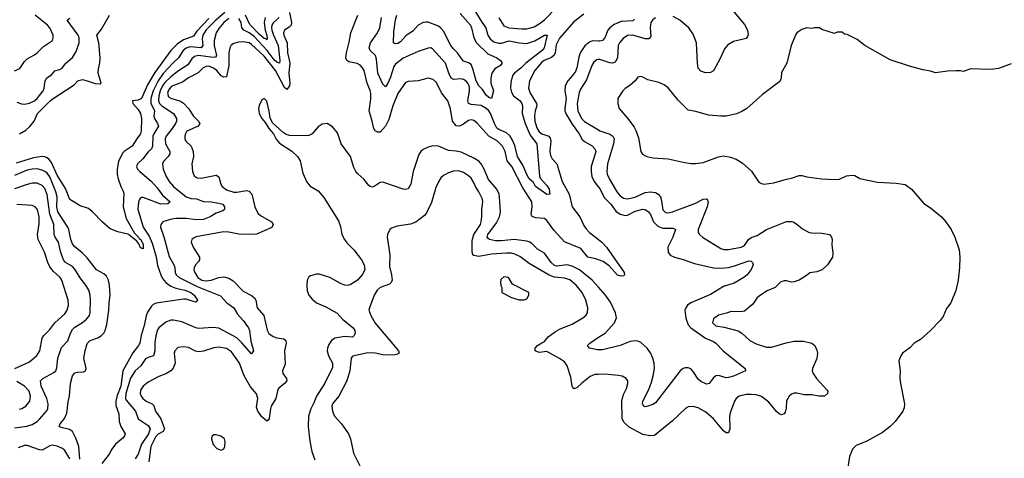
# Model space of a CAD drawing. Header units: inches. Extents: x 1934316 to 2140091, y 524953 to 667329.
# Tile 190 of 256: x 2015412 to 2023215, y 612517 to 615993. Entities that reach past the tile are written whole.
import ezdxf

# ---------------------------------------------------------------- set-up
doc = ezdxf.new("R2010")
doc.units = ezdxf.units.IN
doc.header["$MEASUREMENT"] = 0
doc.layers.add('C0611', color=7, linetype='Continuous')
doc.layers.add('C0621', color=7, linetype='Continuous')

msp = doc.modelspace()

# ---------------------------------------------------------------- linework, layer by layer
at = {"layer": 'C0611', "color": 5}
for points, elevation in [([(2019010, 616076), (2019073.5, 615973.5), (2019105.6, 615930), (2019121.1, 615870), (2019140.4, 615840.4), (2019170, 615818.4), (2019210, 615806.7), (2019230, 615807.3), (2019290, 615826.2), (2019370, 615809.1), (2019430, 615804.7), (2019494.8, 615825.2), (2019570, 615871.6), (2019591.1, 615871.1), (2019567.5, 615770), (2019553.4, 615750), (2019423.5, 615650), (2019386.9, 615613.1), (2019332.5, 615570), (2019318.2, 615550), (2019304.3, 615495.7), (2019301.9, 615450), (2019310, 615418.7), (2019326.6, 615390), (2019377.6, 615350), (2019392.4, 615330), (2019395.7, 615310), (2019393.4, 615250), (2019416.7, 615170), (2019458.6, 615078.6), (2019509.5, 615010), (2019532.2, 614752.2), (2019537.6, 614737.6), (2019590, 614679.5), (2019608.5, 614650), (2019614, 614610), (2019590, 614608.4), (2019499.8, 614670), (2019483.9, 614703.9), (2019450, 614732.5), (2019430, 614765.1), (2019400, 614840), (2019358.4, 614910), (2019336.8, 614996.8), (2019318.3, 615038.3), (2019298.1, 615070), (2019270, 615097), (2019210, 615122), (2019194.7, 615134.7), (2019174.1, 615170), (2019143.1, 615250), (2019130.4, 615270.4), (2019109.2, 615290), (2019070, 615314.4), (2018990, 615320.2), (2018969.9, 615329.9), (2018964.3, 615350), (2018965.4, 615370), (2018976.6, 615423.4), (2018977.5, 615450), (2018973.4, 615470), (2018962.9, 615490), (2018950, 615506.8), (2018930, 615520.3), (2018910, 615524), (2018850, 615518.2), (2018831.1, 615531.1), (2018812.8, 615570), (2018786.8, 615650), (2018683.5, 615763.5), (2018670, 615771.6), (2018650, 615767.8), (2018570, 615740.4), (2018450, 615688.2), (2018390, 615640.8), (2018376.5, 615623.5), (2018350, 615538.9), (2018330, 615491.1), (2018310, 615461.3), (2018290, 615483), (2018250.4, 615570.4), (2018240.7, 615680.7), (2018233, 615710), (2018189.8, 615750), (2018182.8, 615770), (2018191.6, 615810), (2018246.6, 615890), (2018265.6, 615930), (2018279.6, 616010)], 260), ([(2019209, 616009), (2019250, 615943.6), (2019289.5, 615929.5), (2019390, 615921.1), (2019430, 615921.9), (2019490, 615937.9), (2019530, 615960.5), (2019570, 615993.4), (2019666.2, 616090)], 280), ([(2015370, 615588.2), (2015412.7, 615607.3), (2015450, 615662.6), (2015470, 615683.6), (2015530, 615714.3), (2015551.3, 615730), (2015599.4, 615780.6), (2015671.8, 615828.2), (2015677.2, 615850), (2015676.4, 615870), (2015650.8, 615930), (2015632.9, 615950), (2015535.6, 616030)], 260), ([(2016910, 616001.9), (2016816.6, 615903.4), (2016790, 615862.9), (2016710, 615833), (2016659.3, 615800.7), (2016611.1, 615750), (2016484.1, 615575.9), (2016423.8, 615476.2), (2016376.8, 615370), (2016350, 615356.2), (2016305.5, 615350), (2016307.6, 615330), (2016350, 615280.4), (2016370, 615248.7), (2016376.1, 615210), (2016375.4, 615110), (2016370, 615089.7), (2016339.2, 615050), (2016302.8, 614990), (2016240.4, 614950), (2016225.8, 614934.2), (2016195.6, 614870), (2016184.4, 614810), (2016183.8, 614770), (2016192.3, 614732.3), (2016213.4, 614670), (2016233.1, 614633.1), (2016236.3, 614616.3), (2016232.9, 614510), (2016256.6, 614416.6), (2016321.3, 614301.3), (2016352.9, 614270), (2016358.6, 614258.6), (2016371.6, 614250), (2016390, 614210.7), (2016390, 614178), (2016370, 614186), (2016357.5, 614217.5), (2016339.3, 614239.3), (2016283.8, 614283.8), (2016270, 614292.3), (2016190, 614312.4), (2016130, 614336.9), (2016068.2, 614388.2), (2015990, 614469.6), (2015956.5, 614496.5), (2015890, 614519.1), (2015810, 614568.4), (2015775.8, 614655.8), (2015710, 614761.6), (2015662.8, 614862.8), (2015645.5, 614885.5), (2015630, 614898), (2015610, 614906), (2015588.8, 614908.8), (2015521.5, 614898.5), (2015384.8, 614855.2)], 220), ([(2015390, 615340.8), (2015426.1, 615326.1), (2015450, 615324.3), (2015490, 615333.1), (2015530, 615350.1), (2015550.6, 615369.4), (2015597.1, 615430), (2015606.6, 615450), (2015614, 615510), (2015626.8, 615533.2), (2015663.2, 615556.8), (2015691.3, 615588.7), (2015730, 615599.8), (2015748.3, 615610), (2015778.9, 615650), (2015830, 615694.4), (2015859.8, 615740.2), (2015882.9, 615810), (2015883.8, 615850), (2015875.8, 615870), (2015787.4, 615990), (2015810, 616006.8)], 240), ([(2015409.7, 615090), (2015461.2, 615118.8), (2015493.5, 615146.5), (2015527.6, 615190), (2015551.8, 615250), (2015650, 615347.5), (2015670, 615364.5), (2015843.9, 615476.1), (2015872, 615510), (2015910, 615518.3), (2015948, 615510), (2016010, 615487.5), (2016050, 615485.2), (2016057.6, 615490), (2016033.7, 615570), (2016036.2, 615603.8), (2016047.9, 615652), (2016048.5, 615691.5), (2016039.9, 615810), (2016023.8, 615870), (2016061.5, 615918.5), (2016123.7, 616030)], 220), ([(2017038.8, 616050), (2016965.2, 615990), (2016890, 615911.9), (2016862.1, 615870), (2016858.4, 615841.5), (2016862.3, 615790), (2016850.2, 615770), (2016761.7, 615778.3), (2016731.6, 615768.4), (2016707.4, 615750), (2016670.7, 615690), (2016627.8, 615652.2), (2016550, 615566.9), (2016510.4, 615509.6), (2016468.6, 615430), (2016450.9, 615370), (2016451.7, 615331.7), (2016480.2, 615270), (2016475.8, 615230), (2016480.5, 615210), (2016505.4, 615170), (2016510.8, 615150), (2016474.3, 615090), (2016467.2, 615070), (2016465.1, 614990), (2016456.3, 614970), (2016430, 614945.5), (2016387.8, 614890), (2016346.2, 614850), (2016338, 614830), (2016346, 614810), (2016363.8, 614790), (2016452.9, 614712.9), (2016500.6, 614660.6), (2016543.6, 614603.6), (2016604.4, 614550), (2016585.4, 614534.6), (2016530, 614532.3), (2016390, 614585.3), (2016377.1, 614582.9), (2016365.3, 614574.7), (2016352.3, 614550), (2016347.8, 614492.2), (2016390.7, 614350), (2016436.9, 614276.9), (2016462.3, 614222.3), (2016493.1, 614113.1), (2016505.4, 614045.4), (2016529.6, 613970), (2016542.8, 613942.8), (2016570.4, 613910.4), (2016610, 613881.2), (2016650, 613865.9), (2016721.3, 613850), (2016768, 613830), (2016793.7, 613810), (2016820.4, 613770), (2016818.3, 613761.7), (2016804.9, 613755.1), (2016730, 613777.4), (2016710, 613779.3), (2016494.5, 613745.5), (2016470, 613736.8), (2016456, 613724), (2016424.2, 613675.8), (2016413.4, 613646.6), (2016399.1, 613570), (2016373.8, 613490), (2016363.2, 613430), (2016354.6, 613410), (2016308.1, 613351.9), (2016228.9, 613211.1), (2016213.5, 613090), (2016185.2, 613014.8), (2016173.8, 612970), (2016174.9, 612934.9), (2016196.5, 612870), (2016199.2, 612810), (2016214.2, 612770), (2016247, 612710), (2016243.9, 612696.1), (2016230, 612677), (2016170.4, 612630), (2016141.6, 612590), (2016121.6, 612550), (2016062.9, 612477.1)], 240), ([(2017070, 616001.9), (2017030.1, 615970), (2016990, 615923.2), (2016968.2, 615890), (2016952.8, 615827.2), (2016954.1, 615790), (2016971.6, 615710), (2016962.5, 615697.5), (2016945.5, 615694.5), (2016830.1, 615709.9), (2016797.9, 615702.1), (2016776.1, 615683.9), (2016744.6, 615635.4), (2016670, 615587), (2016610, 615541.1), (2016563.2, 615496.8), (2016543.5, 615470), (2016525, 615430), (2016513.8, 615390), (2016513.3, 615350), (2016520.7, 615330), (2016539.1, 615310), (2016630.1, 615250), (2016655, 615210), (2016654, 615190), (2016646.3, 615170), (2016620.7, 615130), (2016571.5, 615070), (2016563.7, 615050), (2016567, 615010), (2016601.1, 614950), (2016601.6, 614930), (2016589.2, 614910), (2016551.3, 614870), (2016544.2, 614850), (2016549.3, 614810), (2016572.6, 614750), (2016596.3, 614710), (2016631.1, 614670), (2016730, 614588.9), (2016770, 614575), (2016812.7, 614572.7), (2016870, 614552.3), (2016930, 614550.1), (2016990, 614538.8), (2017020.7, 614530), (2017036.4, 614510), (2017034.9, 614490), (2017020.6, 614479.4), (2016970, 614460.4), (2016920.9, 614430), (2016870, 614408.8), (2016814.1, 614406), (2016730, 614418.6), (2016650, 614418.4), (2016604, 614410), (2016546, 614390), (2016530.3, 614370), (2016527.9, 614350), (2016553.6, 614273.6), (2016595.8, 614115.8), (2016634.5, 614050), (2016641.7, 614030), (2016644.4, 613990), (2016652.2, 613972.2), (2016676.3, 613950), (2016818.3, 613878.3), (2017003.5, 613803.5), (2017054.4, 613750), (2017109, 613709), (2017138.8, 613658.8), (2017183.5, 613610), (2017224.5, 613550), (2017232.7, 613530), (2017244.6, 613444.6), (2017265.3, 613370), (2017250, 613343.7), (2017173.4, 613433.4), (2017131.8, 613471.8), (2016990, 613548.5), (2016946.4, 613553.6), (2016830, 613544.6), (2016807.3, 613550), (2016698, 613598), (2016632, 613612), (2016608.7, 613611.3), (2016570, 613595.1), (2016514.9, 613550), (2016504.9, 613535.1), (2016491.2, 613488.8), (2016484.3, 613435.7), (2016483.1, 613370), (2016471.6, 613328.4), (2016430, 613315.8), (2016410, 613304.8), (2016371, 613250), (2016327.2, 613210), (2016290, 613152.1), (2016252.1, 613030), (2016251.8, 612991.8), (2016257, 612976.9), (2016328.9, 612890), (2016352.1, 612830), (2016430, 612776.8), (2016445, 612750), (2016431.6, 612710), (2016378.3, 612630), (2016350.1, 612549.9), (2016327, 612513)], 260), ([(2017550.7, 616050), (2017567, 615970), (2017562.8, 615950), (2017546.7, 615933.3), (2017509.7, 615910.3), (2017502.6, 615890), (2017505.7, 615870), (2017530.7, 615810), (2017534.9, 615730), (2017552.3, 615652.3), (2017545.2, 615570), (2017552.6, 615487.4), (2017550, 615469.7), (2017530, 615439.2), (2017510, 615456.8), (2017439, 615590), (2017350, 615704.7), (2017250, 615797.6), (2017229.6, 615810), (2017182.4, 615817.6), (2017145.2, 615814.8), (2017110, 615805.8), (2017088.9, 615791.1), (2017077.5, 615770), (2017068.9, 615730), (2017069.1, 615629.1), (2017050, 615541.5), (2017030, 615538.1), (2017010, 615549.3), (2016973.4, 615590), (2016947.6, 615610), (2016910, 615623.8), (2016890, 615622.7), (2016866.9, 615613.1), (2016826.9, 615573.1), (2016750, 615532.3), (2016701, 615499), (2016626.7, 615470), (2016610, 615458.4), (2016590, 615434.6), (2016582.7, 615410), (2016590, 615382.4), (2016610, 615370.2), (2016686.9, 615346.9), (2016711.1, 615331.1), (2016748.5, 615290), (2016790.1, 615230), (2016829.4, 615190), (2016839.3, 615170), (2016826.5, 615150), (2016737.5, 615110), (2016724.8, 615090), (2016720.2, 615070), (2016720.7, 615050), (2016729.2, 615030), (2016770.1, 614990.1), (2016786.5, 614950), (2016788.2, 614910), (2016777, 614850), (2016782.4, 614790), (2016795.1, 614755.1), (2016819.2, 614739.2), (2016850, 614736.5), (2016970, 614760.2), (2016990, 614747.7), (2017006.4, 614690), (2017016.9, 614670), (2017050, 614645), (2017110, 614626.9), (2017133.6, 614626.4), (2017210, 614639.6), (2017230, 614633.1), (2017250.9, 614610.9), (2017276.6, 614510), (2017300.2, 614460.2), (2017321, 614441), (2017407.2, 614390), (2017422, 614370), (2017410, 614346), (2017290, 614294.5), (2017250, 614290.5), (2017150, 614292.2), (2017070, 614308.9), (2017028.4, 614311.6), (2016810, 614272.6), (2016790, 614262.9), (2016777.1, 614250), (2016772.2, 614230), (2016786.3, 614190), (2016835.8, 614110), (2016836.5, 614090), (2016830, 614076.2), (2016806.5, 614050), (2016794.2, 614025.8), (2016793.2, 614010), (2016799.3, 613990), (2016824.8, 613950), (2016854.3, 613930), (2016890, 613923.7), (2016930.7, 613929.3), (2016990, 613949.5), (2017030, 613954.8), (2017070, 613944.6), (2017103.8, 613923.8), (2017181.8, 613841.8), (2017250, 613807.5), (2017273.8, 613790), (2017284.5, 613770), (2017295.3, 613710), (2017346, 613650), (2017372.5, 613532.5), (2017385.7, 613505.7), (2017421.9, 613481.9), (2017450, 613472.5), (2017504.2, 613464.2), (2017521.7, 613450), (2017522.8, 613430), (2017510.9, 613369.1), (2017517.2, 613262.8), (2017495.2, 613210), (2017498.2, 613190), (2017525.5, 613150), (2017528.9, 613130), (2017511.6, 613110), (2017466.4, 613073.6), (2017458.6, 613061.4), (2017442.2, 612990), (2017406, 612930), (2017398.8, 612910), (2017388.7, 612831.3), (2017381.6, 612818.4), (2017370, 612811.8), (2017330, 612845.7), (2017300.2, 612890), (2017290, 612922), (2017298.8, 612990), (2017290, 613026.9), (2017242.2, 613082.2), (2017189.9, 613169.9), (2017152.7, 613270), (2017090, 613361.8), (2017050, 613387.5), (2016990, 613399.1), (2016950, 613393.2), (2016870, 613366), (2016830, 613361), (2016806.5, 613366.5), (2016750, 613395.1), (2016710, 613401.5), (2016665.9, 613394.1), (2016642.4, 613370), (2016637.4, 613350), (2016643.2, 613270), (2016628.5, 613231.5), (2016610.2, 613210), (2016570, 613186.3), (2016515.3, 613164.7), (2016430, 613121.2), (2016390.3, 613090), (2016370, 613057), (2016367.6, 613030), (2016374.2, 613010), (2016389.2, 612990), (2016413.7, 612970), (2016461.3, 612950), (2016475, 612935), (2016489.3, 612890), (2016530.9, 612830.9), (2016560.8, 612750), (2016549.6, 612730.4), (2016510, 612709.4), (2016490.6, 612690), (2016450.1, 612610), (2016435.4, 612490)], 280), ([(2017468.3, 616010), (2017422.4, 615970), (2017410.5, 615950), (2017407.5, 615932.5), (2017409.8, 615910), (2017424.5, 615870), (2017461, 615790), (2017474.4, 615670), (2017470.1, 615649.9), (2017450, 615657.7), (2017430, 615675.1), (2017372.5, 615750), (2017270, 615859.3), (2017230, 615888.1), (2017187.4, 615910), (2017173.5, 615930), (2017167.1, 615970), (2017150, 616003)], 260), ([(2017356.9, 616010), (2017349.5, 615970), (2017357.5, 615910), (2017371.6, 615868.4), (2017374, 615846), (2017370, 615834.3), (2017361.8, 615841.8), (2017350, 615844.3), (2017310, 615878.8), (2017236, 615956), (2017200.9, 616030)], 240), ([(2020000, 614090.6), (2019978.6, 614098.6), (2019914.6, 614110), (2019858.8, 614178.8), (2019730, 614231.8), (2019644.6, 614324.6), (2019590, 614402.6), (2019570, 614418.4), (2019502.5, 614422.5), (2019473.8, 614433.8), (2019464.4, 614450), (2019473.2, 614510), (2019470.3, 614550.3), (2019399.8, 614659.8), (2019312.5, 614830), (2019274.6, 614874.6), (2019258.9, 614950), (2019237.5, 614990), (2019199.8, 615030), (2019130.7, 615070.7), (2019036, 615176), (2019010, 615195.7), (2018990, 615198.4), (2018970, 615193.2), (2018930, 615165.9), (2018897, 615150), (2018870, 615152), (2018842.3, 615190), (2018826.2, 615286.2), (2018803.8, 615350), (2018754.8, 615414.8), (2018715.9, 615495.9), (2018690, 615519.8), (2018650, 615529.8), (2018570, 615508.8), (2018490, 615504.8), (2018470, 615494.3), (2018410, 615409.7), (2018370.1, 615310), (2018337.5, 615202.5), (2018311.4, 615150), (2018270, 615100.9), (2018250, 615102.7), (2018230, 615113.1), (2018217.8, 615130), (2018205.4, 615190), (2018180.6, 615270), (2018194, 615366), (2018193.9, 615410), (2018190, 615431.3), (2018166.5, 615490), (2018142.6, 615590), (2018130, 615612.4), (2018110, 615632.9), (2018085.8, 615645.8), (2018020, 615660), (2018005.1, 615670), (2017997.4, 615690), (2018001, 615730), (2018024.2, 615815.8), (2018037.5, 615890), (2018091.5, 616028.5)], 280), ([(2018902.8, 616042.8), (2018984.2, 615950), (2018993, 615930), (2019010.2, 615849.8), (2019031.3, 615810), (2019121.6, 615721.6), (2019192.2, 615690), (2019222, 615670), (2019235.8, 615650), (2019222, 615630), (2019176.6, 615603.4), (2019154.4, 615570), (2019146.3, 615530), (2019147, 615490), (2019168.2, 615430), (2019151, 615370), (2019130, 615378), (2019110, 615394), (2019079.2, 615439.2), (2019050, 615468.4), (2019029.2, 615510), (2019004.5, 615604.5), (2018990, 615637.4), (2018970, 615652.2), (2018930, 615665.8), (2018917.5, 615677.5), (2018883, 615730), (2018850, 615762.6), (2018829.9, 615789.9), (2018770, 615903.4), (2018750, 615926.9), (2018730, 615940.9), (2018650, 615972.8), (2018630, 615974.6), (2018609.6, 615970.4), (2018571, 615949), (2018530, 615905.3), (2018473.2, 615866.8), (2018430, 615818), (2018410, 615805.2), (2018390, 615801.5), (2018375.6, 615810), (2018376.7, 615896.7), (2018390, 615993.4), (2018399.9, 616030)], 240), ([(2019883, 616037), (2019804.7, 615975.3), (2019690, 615845.7), (2019664.8, 615795.2), (2019656.3, 615730), (2019647.8, 615712.2), (2019626.6, 615693.4), (2019569.2, 615670.8), (2019550, 615657.3), (2019494.2, 615590), (2019452.4, 615510), (2019443.7, 615450), (2019457, 615410), (2019508.9, 615330), (2019509.6, 615310), (2019497.1, 615270), (2019492.1, 615230), (2019495.1, 615190), (2019510, 615137.4), (2019530, 615104.1), (2019550.3, 615090), (2019604.7, 615070), (2019615.7, 615055.7), (2019620.3, 615030), (2019612.2, 614952.2), (2019617.6, 614917.6), (2019631.5, 614891.5), (2019670.2, 614850), (2019711.3, 614710), (2019767.7, 614610), (2019790.1, 614510.1), (2019850.1, 614430), (2019882.2, 614362.2), (2019898.5, 614338.5), (2019927.8, 614307.8), (2020000, 614250)], 280), ([(2020000, 615824.2), (2019953.8, 615826.2), (2019930, 615818.3), (2019890, 615785.3), (2019854.5, 615730), (2019842.4, 615697.6), (2019827.5, 615612.5), (2019817.2, 615582.8), (2019794, 615550), (2019756.6, 615510), (2019736.3, 615470), (2019733.6, 615430), (2019742.6, 615370), (2019731.4, 615290), (2019733.3, 615270), (2019743.5, 615243.5), (2019790, 615166.6), (2019846.2, 615090), (2019870, 615043.1), (2019886.9, 615026.9), (2019950, 614994.7), (2019971.1, 614970), (2019977.3, 614950), (2019973.8, 614930), (2019941, 614830), (2019940.1, 614790), (2019947.5, 614750), (2019965.9, 614710), (2020000, 614665)], 320), ([(2020000, 615676.8), (2019985.8, 615674.2), (2019962.6, 615657.3), (2019945.5, 615630), (2019904.4, 615515.6), (2019857.2, 615442.8), (2019844.8, 615415.2), (2019831, 615330), (2019836, 615270), (2019864.3, 615210), (2019887.3, 615187.3), (2020000, 615119.8)], 340), ([(2020000, 613872.1), (2019949.9, 613929.9), (2019849.8, 614010), (2019790, 614040.6), (2019750, 614050.4), (2019670, 614038.9), (2019650, 614045.6), (2019623.4, 614070), (2019570, 614142.7), (2019515.2, 614175.2), (2019470, 614219.6), (2019450, 614232.5), (2019430, 614238.9), (2019330, 614250.3), (2019230, 614240.3), (2019181.6, 614241.6), (2019135.1, 614250), (2019121.7, 614261.7), (2019117.2, 614270), (2019122.6, 614290), (2019190, 614383), (2019213.8, 614430), (2019222, 614470), (2019215, 614590), (2019211.1, 614610), (2019193.1, 614650), (2019126.4, 614726.4), (2019094.2, 614810), (2019070, 614849.8), (2019050, 614871.8), (2019010, 614896.7), (2018910, 614942.3), (2018870, 614950.9), (2018810, 614955.8), (2018730, 614989.8), (2018685.8, 614994.2), (2018650, 614983.5), (2018610, 614963.5), (2018591.2, 614948.8), (2018575.5, 614924.5), (2018530, 614789.3), (2018511.5, 614688.5), (2018490, 614653.3), (2018470, 614648.2), (2018450, 614651.1), (2018290, 614706.6), (2018270, 614702), (2018230, 614675.8), (2018207, 614667), (2018190, 614671.3), (2018179.8, 614679.8), (2018139.6, 614730), (2018090.8, 614770.8), (2018074.7, 614790), (2018060.9, 614820.9), (2018034, 614910), (2017960.8, 615010), (2017930, 615096.9), (2017890, 615143), (2017870, 615158.7), (2017850, 615169.6), (2017810, 615166), (2017776.7, 615143.3), (2017730.1, 615089.9), (2017704.1, 615075.9), (2017670, 615072.5), (2017550, 615075.6), (2017524.4, 615084.4), (2017500.1, 615100.1), (2017415.6, 615175.6), (2017395.8, 615215.8), (2017390, 615268.7), (2017370, 615348.7), (2017350, 615369), (2017330, 615357.2), (2017310, 615314), (2017304.9, 615290), (2017306.4, 615270), (2017310.4, 615250), (2017330, 615210.8), (2017357.5, 615177.5), (2017387.3, 615130), (2017422.8, 615090), (2017445.5, 615045.5), (2017470, 615014), (2017570, 614952.6), (2017613.6, 614910), (2017633.7, 614873.6), (2017657.2, 614777.2), (2017686.4, 614706.4), (2017714.3, 614674.3), (2017776.2, 614636.2), (2017823.4, 614583.4), (2017938.3, 614398.3), (2017953.7, 614353.6), (2017965.4, 614290), (2017985.4, 614250), (2018004.8, 614224.8), (2018060.6, 614170), (2018120.8, 614090), (2018142.4, 614050), (2018146.7, 614010), (2018125, 613970), (2018090, 613928.7), (2018030, 613891.1), (2018010, 613886.6), (2017988.5, 613888.5), (2017959.8, 613899.8), (2017869.2, 613950), (2017784.7, 613975.3), (2017763.9, 613976.1), (2017715.5, 613964.5), (2017704.4, 613955.6), (2017690.6, 613930), (2017686.7, 613890), (2017690, 613844.7), (2017703.1, 613810), (2017730, 613777.1), (2017765.5, 613750), (2017837.9, 613717.9), (2017927, 613667), (2017970, 613620.7), (2018054.5, 613550), (2018069, 613530), (2018071.1, 613511.1), (2018062.5, 613490), (2018050, 613476.7), (2017990, 613483.1), (2017910.1, 613469.9), (2017882, 613450), (2017861.2, 613418.8), (2017850.2, 613390), (2017847.9, 613367.9), (2017859.7, 613330), (2017891.5, 613270), (2017890, 613238), (2017830, 613112.4), (2017763.2, 613010), (2017743.7, 612956.3), (2017718.9, 612910), (2017699.8, 612850), (2017697.7, 612770), (2017711.6, 612651.6), (2017727.9, 612570), (2017750, 612506)], 320), ([(2015889.3, 612510.7), (2015879.8, 612610), (2015856.9, 612676.9), (2015829.2, 612729.2), (2015805.7, 612745.7), (2015741.3, 612761.3), (2015724.7, 612770), (2015733, 612790), (2015766.6, 612833.4), (2015786.1, 612873.9), (2015795, 612964.9), (2015807.7, 613012.3), (2015815.8, 613110), (2015830, 613170.4), (2015850, 613194.7), (2015870, 613200.8), (2015916.9, 613203.1), (2015934.5, 613210), (2015939.6, 613230), (2015921.4, 613310), (2015929.8, 613369.8), (2015943.1, 613416.9), (2015950, 613430.2), (2015970.5, 613449.5), (2016030, 613473.1), (2016059.8, 613490), (2016078.5, 613510), (2016089.3, 613530.7), (2016101.6, 613578.4), (2016119, 613690), (2016120.2, 613750), (2016127.7, 613810), (2016124.5, 613890), (2016116.2, 613930), (2016099.4, 613959.4), (2016077.9, 613977.9), (2016021, 614010), (2015946, 614106), (2015906.5, 614146.5), (2015850, 614192.4), (2015830, 614218), (2015818.1, 614250), (2015802.3, 614330), (2015793.4, 614350), (2015713.8, 614470), (2015706.1, 614510), (2015708.1, 614590), (2015699.2, 614630), (2015650, 614748.6), (2015630, 614775.7), (2015612.5, 614790), (2015590, 614800.8), (2015550, 614810.3), (2015510, 614809), (2015470, 614800.3), (2015370, 614758.3)], 240), ([(2020000, 613181.6), (2019970, 613180.7), (2019934.3, 613165.7), (2019866.8, 613113.2), (2019830, 613077.6), (2019807.2, 613067.2), (2019794.8, 613074.8), (2019790, 613088), (2019780.7, 613160.7), (2019749.9, 613249.9), (2019730, 613280.3), (2019690, 613308.9), (2019590, 613362.4), (2019530, 613355.8), (2019497, 613370), (2019497, 613390), (2019516.2, 613410), (2019550, 613433.4), (2019570, 613441.6), (2019601, 613479), (2019657.1, 613522.9), (2019695.5, 613544.4), (2019790, 613579), (2019874.5, 613630), (2019898.4, 613650), (2019911.5, 613670), (2019915.1, 613710), (2019898.4, 613770), (2019870.9, 613830.9), (2019821.1, 613890), (2019771.1, 613931.1), (2019730, 613944.9), (2019650, 613952.3), (2019609.1, 613969.1), (2019450, 614062), (2019376.9, 614116.9), (2019335.5, 614135.5), (2019310, 614142.1), (2019270, 614144), (2019150, 614134.3), (2019050, 614117.3), (2019010, 614123.2), (2019004.1, 614130), (2018997, 614157), (2018996.9, 614243.1), (2019012.3, 614290), (2019062.7, 614370), (2019069.8, 614390), (2019075.4, 614430), (2019073.7, 614490), (2019082.8, 614550), (2019078.9, 614570), (2019050, 614629.6), (2019024, 614670), (2019007.1, 614710), (2018990, 614736.9), (2018970, 614756.1), (2018930, 614782.4), (2018890, 614794.8), (2018850, 614792.1), (2018810, 614780.5), (2018770, 614759.7), (2018750, 614739.6), (2018730, 614709.5), (2018710, 614662.7), (2018676.3, 614543.7), (2018636.3, 614463.7), (2018618.9, 614441.1), (2018550.2, 614389.8), (2018510, 614371.5), (2018403.8, 614356.2), (2018358.8, 614341.2), (2018344.7, 614330), (2018326.8, 614290), (2018324.9, 614270), (2018344.2, 614130), (2018342.3, 614037.7), (2018359.7, 613970), (2018364.4, 613930), (2018356.5, 613910), (2018342.3, 613897.7), (2018269.5, 613870.5), (2018244.9, 613850), (2018220.2, 613810), (2018183.1, 613710), (2018180.3, 613690), (2018195.3, 613650), (2018228.8, 613588.8), (2018414.9, 613370), (2018419.6, 613350), (2018401.3, 613338.7), (2018370, 613334.5), (2018290, 613337.7), (2018230, 613349.1), (2018170, 613352.8), (2018050, 613325.6), (2018039.6, 613310), (2018029, 613211), (2018003.8, 613130), (2017941.6, 613010), (2017890.9, 612950), (2017885.5, 612930), (2017890.1, 612890), (2017906.7, 612850), (2017961.5, 612790), (2018017, 612710), (2018033.4, 612670), (2018056.6, 612556.6), (2018113, 612447)], 340), ([(2015370, 612758.8), (2015467.3, 612772.7), (2015510, 612785.3), (2015550, 612809.5), (2015570, 612827.4), (2015623.9, 612890), (2015634.5, 612910), (2015638.8, 612950), (2015625.8, 612990), (2015581.1, 613090), (2015576.8, 613130), (2015595.1, 613150), (2015683.3, 613196.7), (2015698.7, 613210), (2015706.4, 613233.6), (2015713.5, 613310), (2015744.2, 613395.8), (2015792.2, 613447.8), (2015814.5, 613510), (2015830, 613536.9), (2015850, 613557.1), (2015910, 613594), (2015941, 613619), (2015964.5, 613650), (2015971.7, 613670), (2015973.5, 613773.5), (2015969.8, 613810), (2015958.9, 613850), (2015937.4, 613890), (2015890, 613948.3), (2015850, 614015.1), (2015830, 614036.8), (2015774.7, 614070), (2015759.4, 614090), (2015736.4, 614156.4), (2015719.6, 614230), (2015692.7, 614270), (2015685.4, 614290), (2015682.2, 614370), (2015651.3, 614451.3), (2015629.2, 614609.2), (2015610, 614654.8), (2015590, 614678.6), (2015550, 614698.3), (2015510, 614698), (2015470, 614688.4), (2015370, 614653.5)], 260), ([(2015373.6, 613230), (2015490, 613281.7), (2015548.8, 613331.2), (2015570.9, 613370), (2015591.3, 613468.7), (2015602, 613490), (2015650, 613538.3), (2015690, 613591.4), (2015770, 613660.8), (2015788.1, 613690), (2015799, 613730), (2015795.4, 613770), (2015746, 613930), (2015732.3, 613950), (2015678.9, 613998.9), (2015650, 614033.8), (2015633.7, 614070), (2015609.8, 614150), (2015558, 614250), (2015552.8, 614290), (2015565.6, 614374.4), (2015565.8, 614430), (2015553.2, 614490), (2015534.7, 614510), (2015510, 614520.3), (2015390, 614527.4)], 280), ([(2020000, 613376.9), (2019990, 613376.8), (2019928.8, 613388.8), (2019912.3, 613410), (2019929.6, 613430), (2020000, 613476)], 320), ([(2015410, 612906.5), (2015430, 612911.6), (2015460.5, 612930), (2015491.7, 612970), (2015496.5, 613010), (2015487.8, 613050), (2015450.8, 613090), (2015390, 613126.6)], 280), ([(2015810, 612512.3), (2015770, 612578.4), (2015750, 612595.8), (2015710, 612613.8), (2015670, 612619.8), (2015650, 612614.8), (2015590, 612582.4), (2015570, 612584.5), (2015470, 612617.5), (2015450, 612618.2), (2015400.4, 612599.6)], 260)]:
    msp.add_lwpolyline(points, dxfattribs=dict(at, elevation=elevation))
for points, elevation in [([(2019250, 613955.3), (2019226.4, 613933.6), (2019222, 613910), (2019225.4, 613885.4), (2019234, 613870), (2019234, 613830), (2019310, 613791.3), (2019370, 613772), (2019410, 613772), (2019430, 613782), (2019446, 613810), (2019446, 613830), (2019316.4, 613896.4), (2019286, 613950)], 360), ([(2016970, 612703.7), (2016950, 612702.7), (2016934.8, 612690), (2016930.8, 612670), (2016945.8, 612625.8), (2016974.4, 612594.4), (2017010, 612581), (2017030, 612591.3), (2017038, 612610), (2017040.9, 612650), (2017034.5, 612670), (2017007.1, 612692.9)], 320)]:
    msp.add_lwpolyline(points, close=True, dxfattribs=dict(at, elevation=elevation))
at = {"layer": 'C0621', "color": 5}
for points, elevation in [([(2020452, 616008), (2020428.6, 615991.4), (2020414.8, 615970), (2020409, 615930), (2020413.3, 615866.7), (2020409.2, 615850.8), (2020397.8, 615842.2), (2020370, 615841), (2020270, 615869.9), (2020230, 615867), (2020195.3, 615844.7), (2020165.8, 615810), (2020154.8, 615790), (2020149.5, 615690.5), (2020130, 615656), (2020110, 615649.8), (2020090, 615652.3), (2020010, 615678.7), (2020000, 615676.8)], 340), ([(2021061.2, 616070), (2021156.6, 615956.6), (2021180.6, 615910), (2021185.7, 615874.3), (2021181.1, 615858.9), (2021170, 615844.2), (2021070, 615821.4), (2021025, 615795), (2020997.2, 615762.8), (2020966.2, 615690), (2020910, 615589.3), (2020885.7, 615574.3), (2020847.1, 615572.9), (2020810, 615584.4), (2020789.8, 615610), (2020783.7, 615650), (2020775.5, 615810), (2020750, 615877.7), (2020715.7, 615930), (2020642.6, 615990), (2020590, 616018.5)], 340), ([(2020283.3, 615996.7), (2020270, 615983.7), (2020179.9, 615980.1), (2020124.4, 615955.6), (2020090.2, 615930), (2020072.6, 615910), (2020048.1, 615850), (2020031.5, 615828.5), (2020010, 615823.8), (2020000, 615824.2)], 320), ([(2023270, 615642.9), (2023170, 615607.6), (2023130, 615600.5), (2023090, 615599.6), (2022950, 615605.2), (2022890, 615584), (2022869.3, 615589.3), (2022830, 615589.3), (2022765.6, 615585.6), (2022670, 615572.3), (2022630, 615586), (2022570, 615596), (2022464.1, 615624.1), (2022310, 615674), (2022108.7, 615790), (2022050, 615835.3), (2021970, 615875.3), (2021950, 615879), (2021930, 615895.3), (2021890, 615894), (2021870, 615885.2), (2021770, 615915.3), (2021750, 615928.7), (2021710, 615928.7), (2021690, 615924), (2021651.1, 615928.9), (2021610, 615915.3), (2021570.9, 615889.1), (2021563.5, 615876.5), (2021526.8, 615790), (2021492.7, 615650), (2021450, 615575.3), (2021446.7, 615530), (2021436.7, 615503.3), (2021299, 615401), (2021174.8, 615290), (2021134.7, 615265.3), (2021091.7, 615248.3), (2021010, 615229.6), (2020970, 615227.8), (2020870, 615238), (2020770, 615265.6), (2020710, 615275.6), (2020630, 615356), (2020550, 615452.7), (2020518.3, 615478.3), (2020476.6, 615496.6), (2020390, 615517), (2020350, 615537.2), (2020330, 615542), (2020310, 615538), (2020290, 615508.7), (2020247.9, 615472.1), (2020210, 615448.7), (2020191.3, 615430), (2020151.3, 615370), (2020151.1, 615328.9), (2020162.8, 615290), (2020239.3, 615199.3), (2020281.1, 615141.1), (2020295.6, 615115.6), (2020317.5, 615057.5), (2020334.8, 614950), (2020347.7, 614927.7), (2020382, 614910), (2020430, 614897.3), (2020550, 614890.6), (2020670, 614864), (2020730, 614854), (2020770, 614853), (2020830, 614860.5), (2020950, 614907.4), (2020990, 614913.4), (2021045, 614904.9), (2021089.2, 614889.2), (2021138.9, 614858.9), (2021211.7, 614791.7), (2021270, 614706), (2021290, 614694.8), (2021310, 614690.7), (2021390, 614699.1), (2021488, 614730), (2021530, 614738), (2021590, 614759.3), (2021610, 614759.3), (2021650, 614748), (2021769.1, 614730.9), (2021870, 614727.7), (2021910, 614730.7), (2021964.6, 614755.4), (2022010, 614762.4), (2022030, 614758), (2022070, 614735.5), (2022210, 614705.5), (2022358.5, 614698.5), (2022430, 614687.7), (2022480.7, 614650), (2022576.8, 614536.8), (2022630, 614502.8), (2022716.3, 614430), (2022752.7, 614390), (2022793, 614330), (2022822.8, 614270), (2022857.3, 614170), (2022862.8, 614110), (2022860.7, 614030), (2022850.7, 613930), (2022830, 613848), (2022790.8, 613750), (2022756.8, 613703.2), (2022730, 613642), (2022706, 613610), (2022631, 613530), (2022550, 613459), (2022501, 613430), (2022466.2, 613393.8), (2022408.6, 613351.4), (2022394, 613330), (2022379.1, 613290), (2022390.4, 613210), (2022388.2, 613150), (2022392.7, 613110), (2022424.6, 612950), (2022421.7, 612918.3), (2022410.6, 612890.6), (2022350.4, 612810), (2022310, 612769.6), (2022250, 612720.7), (2022126.6, 612653.4), (2022042.3, 612617.7), (2022013, 612590), (2021988.8, 612531.2), (2021970.4, 612410)], 360), ([(2020000, 615119.8), (2020010, 615113.8), (2020090, 615085.4), (2020112.8, 615070), (2020119.1, 615059.1), (2020123.2, 615050), (2020117.7, 615010), (2020070.1, 614850), (2020064.3, 614790), (2020068.2, 614768.2), (2020085.5, 614730), (2020143.7, 614630), (2020170, 614597.8), (2020197.9, 614577.9), (2020230, 614572.7), (2020290, 614586.4), (2020370, 614623), (2020408.6, 614628.6), (2020450, 614623.2), (2020470.8, 614610.8), (2020489.4, 614589.4), (2020496.9, 614570), (2020510, 614487), (2020530, 614464.7), (2020550, 614462.3), (2020584.5, 614470), (2020763.9, 614536.1), (2020830, 614572.1), (2020854.2, 614574.2), (2020860.4, 614570), (2020867.6, 614550), (2020861.4, 614510), (2020789.2, 614330), (2020790.3, 614310), (2020800.3, 614290), (2020822.6, 614270), (2020970, 614180.2), (2020992.5, 614172.5), (2021030, 614171), (2021130, 614191), (2021155.5, 614204.5), (2021187.9, 614250), (2021210, 614268.2), (2021256.4, 614283.6), (2021330, 614331.3), (2021490, 614394), (2021530, 614394.6), (2021540.7, 614390), (2021570, 614373.4), (2021616.2, 614336.2), (2021670, 614307.7), (2021690, 614303), (2021770, 614301.3), (2021830.7, 614290), (2021844.9, 614270), (2021850, 614252), (2021848, 614210), (2021856.7, 614143.3), (2021854.3, 614110), (2021814, 614050), (2021770.5, 614010), (2021730, 613996), (2021674, 613986), (2021656, 613970), (2021590.5, 613930), (2021550, 613915.1), (2021530, 613913.2), (2021490, 613924), (2021470, 613924), (2021445.5, 613914.5), (2021398, 613870), (2021334.8, 613845.2), (2021274.5, 613805.5), (2021254.4, 613785.6), (2021222, 613738), (2021155.8, 613684.2), (2021130, 613677.7), (2021050, 613679.7), (2021013.8, 613666.2), (2020950, 613651.5), (2020910, 613622.7), (2020902.6, 613590), (2020930, 613567.6), (2020996.4, 613556.4), (2021107, 613527), (2021136.3, 613510), (2021198.8, 613450), (2021250, 613423.1), (2021330, 613397.6), (2021370, 613397), (2021487.6, 613432.4), (2021550, 613444.2), (2021624.8, 613444.8), (2021690, 613428.7), (2021713.4, 613410), (2021730, 613374), (2021734.9, 613350), (2021730, 613309.2), (2021694.4, 613230), (2021692.4, 613210), (2021700.4, 613190), (2021728.2, 613148.2), (2021810, 613058.8), (2021815.5, 613050), (2021813.4, 613030), (2021790, 613009.6), (2021746, 613010), (2021690, 613020.5), (2021630, 613020.5), (2021570, 613032.3), (2021550, 613032.3), (2021530, 613025.4), (2021509.2, 613010), (2021490, 612972.3), (2021486, 612914), (2021477.6, 612882.4), (2021470, 612869), (2021450, 612860.9), (2021430, 612869.6), (2021410, 612887.6), (2021350, 612963.1), (2021290, 613007.3), (2021250, 613019.2), (2021210, 613023.9), (2021170, 613022), (2021114, 613010), (2021090, 612991.6), (2021076.5, 612970), (2021041.4, 612878.6), (2021037.7, 612850), (2021040.7, 612750), (2021030, 612718), (2021010, 612718), (2020990, 612734.8), (2020910, 612830.8), (2020850, 612883.1), (2020790, 612916.3), (2020750, 612927.8), (2020710, 612924.5), (2020690, 612915.1), (2020584.8, 612815.2), (2020443.2, 612696.8), (2020405.4, 612694.6), (2020350, 612705), (2020242.6, 612762.6), (2020201.7, 612801.7), (2020188, 612830), (2020183.7, 612976.3), (2020196.5, 613023.5), (2020219.8, 613070), (2020232.2, 613110), (2020231, 613130), (2020217.6, 613150), (2020187, 613167), (2020153.8, 613173.8), (2020050, 613182.9), (2020000, 613181.6)], 340), ([(2020000, 614665), (2020011.3, 614650), (2020044.1, 614584.1), (2020096.2, 614530), (2020136.4, 614476.4), (2020170, 614451.5), (2020210, 614440.9), (2020230, 614444.6), (2020290, 614475.8), (2020350, 614491), (2020370, 614489.3), (2020395.8, 614470), (2020410.1, 614450), (2020435.5, 614390), (2020470, 614355.9), (2020510, 614341.1), (2020590, 614342), (2020608.5, 614330), (2020588.6, 614268.6), (2020549.1, 614190), (2020550.3, 614150), (2020566.6, 614126.6), (2020600.7, 614110), (2020670, 614093.4), (2020760.7, 614060.7), (2020910, 614026.8), (2020970, 614024.5), (2021030, 614030.1), (2021077.9, 614042.1), (2021190, 614081.2), (2021210, 614079.6), (2021219.1, 614070), (2021224.5, 614050), (2021210, 614014.7), (2021176.9, 613970), (2021150.3, 613950), (2021074.3, 613905.7), (2020990, 613878.7), (2020885.8, 613814.2), (2020732, 613750), (2020704.2, 613730), (2020690.3, 613710), (2020684, 613690), (2020690, 613627.3), (2020710, 613574.9), (2020730.3, 613550), (2020848.1, 613468.1), (2020910, 613442.5), (2020929.1, 613430), (2020988, 613368), (2021162, 613230), (2021164, 613210), (2021070, 613168.9), (2021030, 613157.8), (2021010, 613155.3), (2020950, 613172.6), (2020930, 613169.6), (2020906.9, 613153.1), (2020876.3, 613110), (2020854.1, 613105.9), (2020810, 613125.8), (2020790, 613144.8), (2020750, 613204.8), (2020730, 613225.3), (2020710, 613234.8), (2020685.5, 613234.5), (2020670, 613228.6), (2020647.1, 613210), (2020450, 612956.4), (2020430, 612944.2), (2020389.6, 612929.6), (2020370, 612925.6), (2020359, 612930), (2020348.2, 612948.2), (2020351.2, 612970), (2020397.9, 613062.1), (2020419.5, 613120.5), (2020433.3, 613170), (2020441.7, 613230), (2020439.8, 613270), (2020429.9, 613309.9), (2020411.7, 613351.7), (2020386, 613390), (2020335.9, 613435.9), (2020310, 613446), (2020290, 613447.3), (2020250, 613442.7), (2020170, 613412.1), (2020030, 613377.3), (2020000, 613376.9)], 320), ([(2020000, 614250), (2020025, 614230), (2020062.4, 614190), (2020201.6, 613990), (2020206, 613970), (2020197.1, 613962.9), (2020179.2, 613960.8), (2020150, 613969.8), (2020083.1, 614043.1), (2020036.8, 614076.8), (2020000, 614090.6)], 280), ([(2020000, 613476), (2020050.8, 613509.2), (2020125.8, 613590), (2020140.6, 613630), (2020133.5, 613670), (2020094.6, 613754.6), (2020053.7, 613810), (2020000, 613872.1)], 320)]:
    msp.add_lwpolyline(points, dxfattribs=dict(at, elevation=elevation))

doc.saveas('drawing.dxf')
